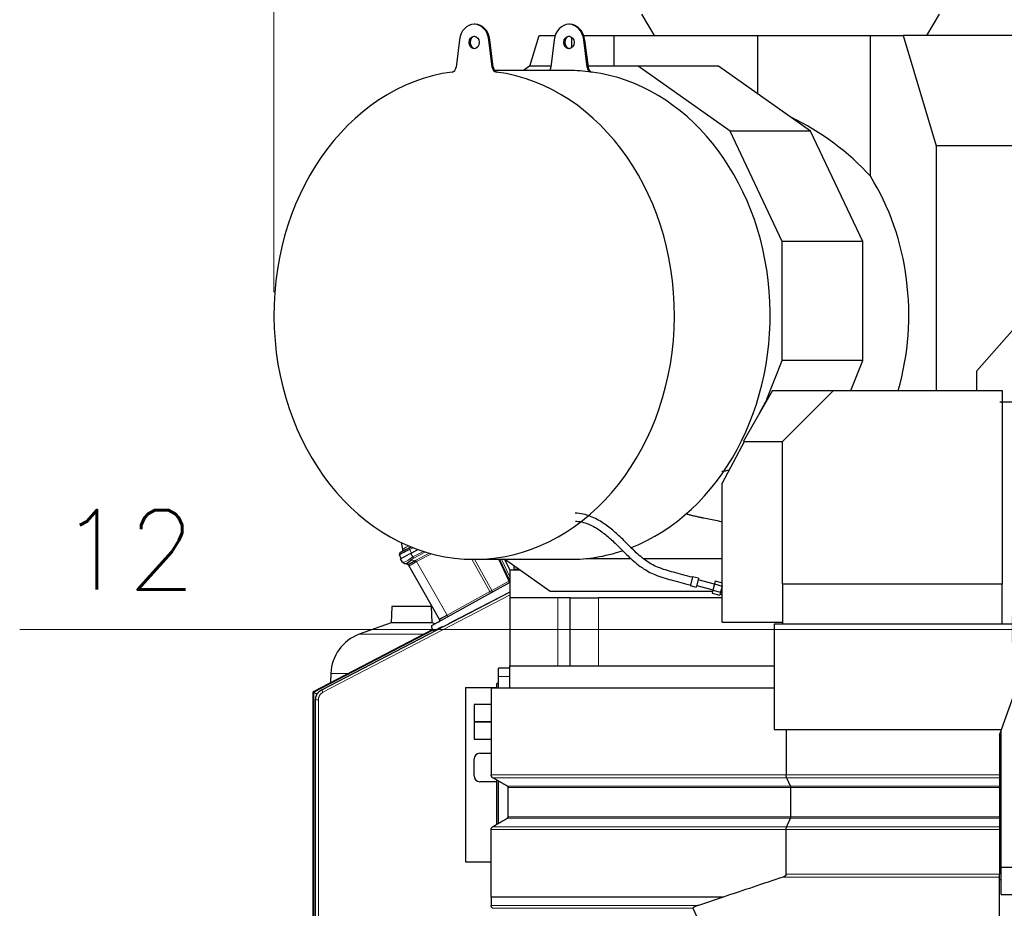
# Model space of a CAD drawing. Header units: inches. Extents: x 0 to 23760, y -13 to 16800.
# Tile 152 of 214: x 9862 to 11596, y 13350 to 14915. Entities that reach past the tile are written whole.
import ezdxf

# ---------------------------------------------------------------- set-up
doc = ezdxf.new("R2010")
doc.units = ezdxf.units.IN
doc.layers.add('254', color=7, linetype='Continuous', true_color=0xffffff)
doc.styles.add('latin_extended', font='simplex.shx')
doc.dimstyles.get("Standard").update_dxf_attribs({"dimtxt": 0.18, "dimasz": 0.18, "dimexe": 0.18, "dimexo": 0.0625, "dimgap": 0.09, "dimtad": 0, "dimtih": 1, "dimtoh": 1, "dimdec": 4, "dimzin": 0, "dimdsep": 46, "dimtxsty": 'Standard', "dimcen": 0.09, "dimadec": 0, "dimazin": 0, "dimtfac": 1, "dimtdec": 4, "dimtofl": 0, "dimtmove": 0, "dimatfit": 3, "dimfxl": 1, "dimtolj": 1, "dimtzin": 0, "dimarcsym": 0})

# ---------------------------------------------------------------- blocks, each defined once
blk = doc.blocks.new('_U9')
at = {"layer": '254', "color": 3, "linetype": 'Continuous', "lineweight": 13, "transparency": 16777216}
for p, q in [((11747.9, 13170), (11747.9, 13881.3)), ((11759.9, 12520), (11759.9, 13881.3)), ((11747.9, 13841.3), (9861.8, 13841.3)), ((11607.9, 13841.3), (11467.9, 13841.3)), ((11759.9, 13841.3), (11747.9, 13841.3)), ((11899.9, 13841.3), (12039.9, 13841.3))]:
    blk.add_line(p, q, dxfattribs=at)
at = {"layer": '254', "color": 3, "transparency": 16777216}
for points in [[(11607.9, 13818), (11607.9, 13864.6), (11747.9, 13841.3)], [(11899.9, 13864.6), (11899.9, 13818), (11759.9, 13841.3)]]:
    blk.add_solid(points, dxfattribs=at)
at = {"layer": 'Defpoints', "color": 0, "transparency": 16777216}
for p in [(11747.9, 13841.3), (11747.9, 13130), (11759.9, 12480)]:
    blk.add_point(p, dxfattribs=at)
at = {"layer": '254', "color": 2, "lineweight": 13, "transparency": 16777216, "insert": (9931.8, 14051.3), "char_height": 140, "attachment_point": 1, "style": 'latin_extended'}
blk.add_mtext('\\A1;\\C2;12', dxfattribs=at)

msp = doc.modelspace()

# ---------------------------------------------------------------- linework, layer by layer
at = {"layer": '254', "color": 3, "linetype": 'Continuous', "lineweight": 13}
msp.add_line((10309.455, 14435.194), (10309.455, 15385.212), dxfattribs=at)
at = {"layer": '254', "color": 2, "linetype": 'Continuous', "lineweight": 25}
for p, q in [((10956.779, 14925.212), (10979.034, 14887.431)), ((11459.034, 14887.431), (11481.289, 14925.212)), ((10663.821, 14907.194), (10662.1, 14907.194)), ((10830.731, 14907.194), (10829.011, 14907.194)), ((10636.175, 14879.924), (10630.248, 14831.507)), ((10693.952, 14831.507), (10688.025, 14879.924)), ((10695.673, 14831.507), (10689.746, 14879.924)), ((10760.134, 14833.124), (10776.325, 14887.431)), ((10776.325, 14887.431), (10804.791, 14887.431)), ((10803.086, 14879.924), (10797.158, 14831.507)), ((10834.055, 14866.078), (10834.055, 14884.308)), ((10860.863, 14831.507), (10854.936, 14879.924)), ((10854.953, 14887.431), (10908.489, 14887.431)), ((10856.656, 14879.924), (10862.584, 14831.507)), ((10908.489, 14887.431), (11161.38, 14887.431)), ((10908.489, 14833.125), (10908.489, 14887.431)), ((11161.38, 14887.431), (11359.957, 14887.431)), ((11161.38, 14784.453), (11161.38, 14887.431)), ((11359.957, 14887.431), (11417.687, 14887.431)), ((11359.957, 14639.438), (11359.957, 14887.431)), ((11646.544, 14887.431), (11417.687, 14887.431)), ((11417.687, 14887.431), (11475.634, 14693.076)), ((10829.011, 14825.694), (10698.17, 14825.694)), ((10759.308, 14833.127), (10748.761, 14825.692)), ((10797.359, 14833.127), (10759.308, 14833.127)), ((10950.726, 14833.127), (10862.384, 14833.127)), ((11092.319, 14833.127), (10950.726, 14833.127)), ((11112.608, 14719.03), (10950.726, 14833.127)), ((11254.202, 14719.03), (11092.319, 14833.127)), ((11254.202, 14719.03), (11112.608, 14719.03)), ((11204.725, 14524.254), (11112.608, 14719.03)), ((11346.319, 14524.254), (11254.202, 14719.03)), ((11680.443, 14693.076), (11475.634, 14693.076)), ((11475.634, 14693.076), (11475.634, 14261.981)), ((11204.725, 14315.002), (11204.725, 14524.254)), ((11346.319, 14524.254), (11204.725, 14524.254)), ((11346.319, 14315.002), (11346.319, 14524.254)), ((11547.355, 14296.978), (11650.947, 14414.993)), ((11177.498, 14246.661), (11204.725, 14315.002)), ((11346.319, 14315.002), (11204.725, 14315.002)), ((11325.193, 14261.977), (11346.319, 14315.002)), ((11547.355, 14261.973), (11547.355, 14296.978)), ((11187.34, 14261.977), (11136.232, 14172.872)), ((11181.269, 14253.753), (11164.066, 14221.4)), ((11182.307, 14253.201), (11181.269, 14253.753)), ((11187.34, 14261.977), (11294.857, 14261.977)), ((11204.857, 14171.977), (11294.857, 14261.977)), ((11294.857, 14261.977), (11591.857, 14261.977)), ((11591.857, 14261.977), (11591.857, 13920.988)), ((11932.355, 14241.477), (11587.855, 14241.477)), ((11137.509, 14171.453), (11098.857, 14098.759)), ((11136.232, 14172.872), (11136.848, 14171.977)), ((11136.848, 14171.977), (11137.509, 14171.453)), ((11136.848, 14171.977), (11204.857, 14171.977)), ((11204.857, 13920.988), (11204.857, 14171.977)), ((11098.857, 14098.759), (11098.857, 14099.045)), ((11099.009, 14099.045), (11098.857, 14099.045)), ((11098.857, 13853.977), (11098.857, 14098.759)), ((10536.679, 13982.401), (10534.095, 13994.057)), ((10548.001, 13984.953), (10531.885, 13976.563)), ((10551.643, 13975.575), (10545.341, 13972.294)), ((10548.001, 13984.953), (10551.112, 13986.572)), ((10563.634, 13981.817), (10551.643, 13975.575)), ((10533.513, 13966.137), (10530.541, 13972.658)), ((10532.588, 13965.655), (10545.341, 13972.294)), ((10536.034, 13959.564), (10532.588, 13965.655)), ((10539.15, 13957.47), (10538.379, 13957.698)), ((10545.042, 13955.725), (10539.15, 13957.47)), ((10662.1, 13964.694), (10830.731, 13964.694)), ((10724.824, 13927.041), (10706.864, 13964.695)), ((10795.803, 13908.063), (10715.455, 13964.694)), ((10725.485, 13944.755), (10716.238, 13964.143)), ((10858.836, 13966.063), (10938.208, 13966.063)), ((10959.915, 13966.063), (11098.852, 13966.063)), ((10601.129, 13858.715), (10547.282, 13953.891)), ((10725.486, 13945.977), (10742.015, 13945.977)), ((10725.486, 13896.977), (10725.486, 13945.977)), ((10732.205, 13952.89), (10732.205, 13947.212)), ((10732.205, 13947.212), (10740.261, 13947.212)), ((10587.776, 13847.853), (10725.485, 13924.186)), ((11046.777, 13934.096), (11042.831, 13919.371)), ((11057.402, 13931.249), (11046.777, 13934.096)), ((11057.402, 13931.249), (11053.456, 13916.524)), ((11085.12, 13920.716), (11056.626, 13928.351)), ((11086.665, 13926.482), (11085.246, 13921.184)), ((11086.665, 13926.482), (11098.857, 13923.216)), ((10393.582, 13734.87), (10725.485, 13907.648)), ((10617.663, 13851.53), (10725.488, 13907.66)), ((11081.728, 13908.063), (10795.803, 13908.063)), ((11042.831, 13919.371), (11042.636, 13918.641)), ((11042.636, 13918.641), (11053.261, 13915.794)), ((11053.456, 13916.524), (11053.261, 13915.794)), ((11054.037, 13918.692), (11082.532, 13911.057)), ((11082.407, 13910.589), (11080.987, 13905.291)), ((11080.987, 13905.291), (11094.51, 13901.667)), ((11085.246, 13921.184), (11082.407, 13910.589)), ((11082.407, 13910.589), (11095.93, 13906.965)), ((11085.246, 13921.184), (11098.769, 13917.561)), ((11095.93, 13906.965), (11094.51, 13901.667)), ((11098.769, 13917.561), (11095.93, 13906.965)), ((11098.857, 13917.889), (11098.769, 13917.561)), ((11204.857, 13920.988), (11204.857, 13850.477)), ((11591.857, 13920.988), (11204.857, 13920.988)), ((11591.857, 13850.477), (11591.857, 13920.988)), ((10724.857, 13896.977), (10724.857, 13776.977)), ((10809.389, 13896.977), (10724.857, 13896.977)), ((10831.295, 13896.977), (10809.389, 13896.977)), ((10831.295, 13896.977), (10881.232, 13896.977)), ((10831.295, 13776.977), (10831.295, 13896.977)), ((11098.865, 13896.977), (10881.232, 13896.977)), ((11095.02, 13903.57), (11098.857, 13902.542)), ((10516.926, 13881.502), (10515.931, 13853.026)), ((10587.03, 13881.502), (10516.926, 13881.502)), ((10588.025, 13853.026), (10587.03, 13881.502)), ((11098.857, 13853.977), (11204.857, 13853.977)), ((10589.224, 13841.202), (10378.377, 13731.442)), ((10379.239, 13730.919), (10589.647, 13840.45)), ((10515.931, 13853.026), (10459.633, 13832.535)), ((10588.025, 13853.026), (10515.931, 13853.026)), ((10589.974, 13839.871), (10587.005, 13845.119)), ((10593.508, 13851.03), (10588.025, 13853.026)), ((10603.939, 13844.965), (10592.638, 13839.082)), ((10617.549, 13851.471), (10617.663, 13851.53)), ((10617.549, 13851.471), (10617.554, 13851.462)), ((10617.663, 13851.53), (10617.667, 13851.521)), ((11617.857, 13850.477), (11190.357, 13850.477)), ((11190.357, 13850.477), (11190.357, 13664.977)), ((10704.852, 13757.977), (10704.852, 13772.977)), ((10724.864, 13772.977), (10704.852, 13772.977)), ((10724.857, 13776.977), (11190.38, 13776.977)), ((10724.857, 13738.467), (10724.857, 13776.977)), ((10409.673, 13763.771), (10409.103, 13747.436)), ((10704.852, 13738.47), (10704.852, 13757.977)), ((10646.635, 13738.977), (10701.853, 13738.977)), ((10646.635, 13738.977), (10646.635, 13431.586)), ((10691.896, 13738.477), (11190.357, 13738.477)), ((10691.896, 13738.477), (10691.896, 13585.074)), ((10704.852, 13745.977), (10701.852, 13745.977)), ((10701.852, 13738.476), (10701.852, 13745.977)), ((11590.457, 13664.977), (11617.857, 13740.256)), ((10378.377, 13731.442), (10379.239, 13730.919)), ((10378.377, 13215.129), (10378.377, 13731.442)), ((10379.239, 13730.919), (10385.734, 13726.978)), ((10379.239, 13730.919), (10379.239, 13215.577)), ((10382.819, 13291.23), (10382.819, 13717.133)), ((10661.852, 13708.977), (10661.852, 13678.977)), ((10691.895, 13708.977), (10661.852, 13708.977)), ((10661.852, 13678.977), (10691.895, 13678.977)), ((10661.852, 13677.977), (10661.852, 13647.977)), ((10691.895, 13677.977), (10661.852, 13677.977)), ((11190.357, 13664.977), (11590.457, 13664.977)), ((11211.526, 13664.977), (11211.526, 13585.074)), ((11586.857, 13655.085), (11590.457, 13664.977)), ((11589.857, 13422.477), (11589.857, 13663.323)), ((10661.852, 13647.977), (10691.895, 13647.977)), ((11586.857, 13655.085), (11586.857, 13585.074)), ((10661.852, 13582.977), (10661.852, 13612.977)), ((10671.852, 13622.977), (10691.896, 13622.977)), ((11586.857, 13606.977), (11589.856, 13606.977)), ((10701.852, 13497.708), (10701.852, 13575.858)), ((11586.857, 13579.877), (11586.857, 13565.155)), ((10701.852, 13572.977), (10671.852, 13572.977)), ((10704.852, 13499.443), (10704.852, 13574.122)), ((10721.896, 13511.021), (10721.896, 13562.557)), ((11219.564, 13511.021), (11219.564, 13562.557)), ((11586.857, 13562.557), (11586.857, 13511.021)), ((10646.635, 13431.586), (10691.895, 13431.586)), ((11589.857, 13373.977), (11589.857, 13422.477)), ((11589.857, 13422.477), (11929.857, 13422.477)), ((11586.857, 13405.014), (11586.857, 13410.207)), ((11586.857, 13332.935), (11586.857, 13405.014)), ((11586.857, 13400.555), (11589.856, 13400.555)), ((10691.896, 13369.564), (10691.896, 13355.069)), ((10691.896, 13369.564), (10691.896, 13369.564)), ((11100.274, 13369.564), (11056.907, 13355.069)), ((11589.857, 13373.977), (11929.857, 13373.977)), ((11047.375, 13349.877), (11054.327, 13335.155))]:
    msp.add_line(p, q, dxfattribs=at)
at = {"layer": '254', "color": 110, "linetype": 'Continuous', "lineweight": 13}
for p, q in [((10689.746, 14879.924), (10688.025, 14879.924)), ((10854.936, 14879.924), (10856.656, 14879.924)), ((10695.673, 14831.507), (10693.952, 14831.507)), ((10860.863, 14831.507), (10862.584, 14831.507)), ((10702.868, 14823.047), (10701.147, 14823.047)), ((10868.058, 14823.047), (10869.778, 14823.047)), ((10554.602, 13985.184), (10548.671, 13982.096)), ((10548.671, 13982.096), (10551.643, 13975.575)), ((10550.732, 13975.1), (10554.178, 13969.009)), ((10554.178, 13969.009), (10572.826, 13978.717)), ((10576.533, 13977.56), (10555.704, 13966.717)), ((10559.222, 13963.128), (10583.197, 13975.608)), ((10587.062, 13974.553), (10560.74, 13960.851)), ((10551.762, 13964.035), (10557.722, 13962.27)), ((10560.74, 13960.851), (10614.337, 13866.119)), ((10689.411, 13907.733), (10658.087, 13964.721)), ((10662.824, 13964.693), (10693.027, 13909.744)), ((10723.007, 13926.362), (10704.723, 13964.695)), ((10710.188, 13964.694), (10725.485, 13932.624)), ((10693.027, 13909.744), (10723.007, 13926.362)), ((10614.337, 13866.119), (10689.411, 13907.733)), ((10725.484, 13902.01), (10395.891, 13730.435)), ((10809.389, 13776.977), (10809.389, 13896.977)), ((10881.232, 13776.977), (10881.232, 13896.977)), ((10572.573, 13832.535), (10459.633, 13832.535)), ((10440.475, 13763.771), (10409.673, 13763.771)), ((10724.864, 13757.977), (10704.852, 13757.977)), ((10395.891, 13730.435), (10393.582, 13734.87)), ((10387.819, 13717.133), (10382.819, 13717.133)), ((10387.819, 13717.133), (10387.819, 13291.23)), ((11212.33, 13579.877), (10694.896, 13579.877)), ((11586.857, 13579.877), (11212.33, 13579.877)), ((11219.162, 13565.155), (10720.396, 13565.155)), ((11219.564, 13562.557), (10721.896, 13562.557)), ((11586.857, 13565.155), (11219.162, 13565.155)), ((11586.857, 13562.557), (11219.564, 13562.557)), ((11219.162, 13508.423), (10720.395, 13508.423)), ((11219.564, 13511.021), (10721.896, 13511.021)), ((11586.857, 13508.423), (11219.162, 13508.423)), ((11586.857, 13511.021), (11219.564, 13511.021)), ((11212.33, 13493.701), (10694.896, 13493.701)), ((11586.857, 13493.701), (11212.33, 13493.701)), ((11211.526, 13488.504), (10691.896, 13488.504)), ((11586.857, 13488.504), (11211.526, 13488.504)), ((11206.34, 13405.014), (11586.857, 13405.014)), ((11056.907, 13355.069), (10691.896, 13355.069)), ((11047.375, 13349.877), (10694.896, 13349.877))]:
    msp.add_line(p, q, dxfattribs=at)
at = {"layer": '254', "color": 2, "linetype": 'Continuous', "lineweight": 25}
for centre, radius, start, end in [((10533.27, 13973.902), 3, 117.5, 204.5), ((10532.774, 13981.535), 4, 297.5, 12.5), ((10539.515, 13961.534), 4, 209.5, 253.5), ((10543.8, 13951.921), 4, 29.5, 73.5), ((10722.116, 13925.749), 3, 299, 25.5), ((10598.518, 13857.238), 3, 299, 29.5), ((10588.745, 13846.104), 2, 119, 209.5), ((10591.715, 13840.856), 2, 209.5, 297.5), ((10606.248, 13840.53), 5, 91.051875, 117.5), ((10485.627, 13761.119), 76, 110, 178), ((10671.852, 13612.977), 10, 90, 180), ((10671.852, 13582.977), 10, 180, 270)]:
    msp.add_arc(centre, radius, start, end, dxfattribs=at)
for centre, major_axis, ratio, start_param, end_param in [((10662.1, 14875.194), (0, -32), 0.81915204, 1.71915435, 4.56403095), ((10663.821, 14875.194), (0, -32), 0.81915204, 1.71915435, 3.14159265), ((10829.011, 14875.194), (0, -32), 0.81915204, 1.71915435, 4.56403095), ((10830.731, 14875.194), (0, 32), 0.81915204, 4.86074701, 6.28318531), ((10663.821, 14875.194), (0, 11), 0.81915204, 0.0957204, 3.04587225), ((10830.731, 14875.194), (0, 11), 0.81915204, 0.0957204, 3.04587225), ((10622.146, 14832.985), (0, 10), 0.81915204, 3.25254614, 4.56403095), ((10702.054, 14832.985), (0, 10), 0.81915204, 1.71915435, 3.03063917), ((10703.775, 14832.985), (0, 10), 0.81915204, 1.71915435, 3.03063917), ((10789.057, 14832.985), (0, 10), 0.81915204, 3.89533763, 4.56403095), ((10829.011, 14395.194), (0, -430.5), 0.81915204, 3.03063917, 3.14159265), ((10868.965, 14832.985), (0, 10), 0.81915204, 1.71915435, 3.03063917), ((10870.685, 14832.985), (0, -10), 0.81915204, 4.86074701, 6.17223182), ((10662.1, 14395.194), (0, 430.5), 0.81915204, 0.11095348, 6.17223182), ((10830.731, 14395.194), (0, 430.5), 0.81915204, 3.44844487, 6.17223182), ((10977.45, 14395.194), (480.647, 0), 0.83918177, 0.65044095, 1.04500618), ((11097.015, 14395.194), (0, -403.35), 0.81915204, 1.2342064, 2.22123728), ((10554.588, 13984.999), (24.047, 12.341), 0.00452964, 1.81707196, 3.14138164), ((10830.731, 14395.194), (0, 430.5), 0.81915204, 3.14159265, 3.40469002), ((10554.958, 13980.947), (16.664, 23.061), 0.30726281, 3.24909048, 4.13292737), ((10543.906, 13951.89), (1.136, 3.835), 0.99340317, 5.51447395, 6.28318531), ((10618.635, 13868.389), (17.506, 9.674), 0.00476214, 1.81625846, 3.14164045)]:
    msp.add_ellipse(centre, major_axis=major_axis, ratio=ratio, start_param=start_param, end_param=end_param, dxfattribs=at)
for centre in [(10662.1, 14875.194), (10829.011, 14875.194)]:
    msp.add_ellipse(centre, major_axis=(0, 11), ratio=0.81915204, dxfattribs=at)
at = {"layer": '254', "color": 110, "linetype": 'Continuous', "lineweight": 13}
for centre, major_axis, ratio, start_param, end_param in [((10554.813, 13993.008), (18.134, 10.607), 0.00224004, 2.0281209, 3.14087239), ((10549.387, 13982.292), (1.385, -2.661), 0.2419219, 3.14159265, 4.6600291), ((10571.262, 13952.13), (-35.228, 7.434), 0.0022709, 0.00200322, 0.22283403), ((10554.958, 13980.947), (18.953, 21.143), 0.24652226, 3.27952484, 4.16336173), ((10540.286, 13961.305), (-1.136, -3.835), 0.95100366, 5.49624925, 6.28318531), ((10571.262, 13952.13), (-28.804, 0.399), 0.72284298, 5.35726287, 5.57809369), ((10551.03, 13966.898), (2.644, -3.001), 0.44586743, 4.64361525, 5.43055131), ((10571.994, 13949.267), (-25.026, 7.413), 0.75373902, 5.62043604, 5.84126686), ((10554.972, 13969.58), (1.847, -3.548), 0.2419219, 4.74729557, 5.51524044), ((10576.277, 13944.825), (-26.111, 7.967), 0.75362051, 5.62841537, 5.7034333), ((10558.454, 13959.407), (-2.122, 3.391), 0.31604543, 4.72850651, 5.49306459), ((10559.955, 13960.265), (-1.847, 3.548), 0.2419219, 4.75165889, 5.51524044), ((10577.009, 13941.963), (-21.454, 14.341), 0.70660261, 5.90921223, 5.98423016), ((10576.927, 13942.108), (-29.645, 11.783), 0.00249597, 6.20643944, 6.28628692), ((10722.978, 13926.267), (1.805, 0.861), 0.03681352, 0, 1.53717619), ((10722.993, 13926.235), (-1.401, 2.654), 0.02386925, 4.65178939, 4.74755495), ((10723.019, 13926.18), (-1.805, -0.861), 0.05879775, 1.61021876, 3.14159265), ((10722.116, 13925.749), (-1.454, 2.624), 0.35721253, 3.14159265, 4.65130246), ((10727.374, 13928.664), (2.55, 1.623), 0.0331858, 3.13752867, 3.85739518), ((10693.702, 13909.999), (17.487, 9.706), 0.0052231, 1.60645623, 1.81578044), ((10688.822, 13907.294), (1.454, -2.624), 0.24281184, 0, 1.60372074), ((10692.984, 13909.601), (1.454, -2.624), 0.03581879, 0, 1.60547529), ((10613.748, 13865.68), (1.454, -2.624), 0.24281184, 0, 1.60372074)]:
    msp.add_ellipse(centre, major_axis=major_axis, ratio=ratio, start_param=start_param, end_param=end_param, dxfattribs=at)
at = {"layer": '254', "color": 2, "linetype": 'Continuous', "lineweight": 25}
for points, knots in [([(11110.338, 14121.374), (11107.487, 14120.866), (11104.637, 14120.352), (11100.65, 14119.622), (11099.513, 14119.413), (11098.376, 14119.202)], [0, 0, 0, 0, 0.71477918, 0.71477918, 1, 1, 1, 1]), ([(11046.512, 13933.107), (11035.245, 13935.628), (11014.686, 13941.303), (10986.11, 13949.234), (10961.932, 13962.82), (10943.077, 13980.196), (10925.438, 13998.269), (10908.101, 14014.668), (10888.828, 14029.545), (10870.335, 14039.74), (10853.459, 14044.919), (10844.678, 14045.938), (10840.196, 14045.974)], [0, 0, 0, 0, 0.12923042, 0.23956358, 0.33105152, 0.43674785, 0.52780721, 0.62384267, 0.72573223, 0.84893091, 0.92113166, 1, 1, 1, 1]), ([(11034.151, 14045.029), (11035.132, 14044.775), (11036.115, 14044.525), (11039.047, 14043.784), (11040.999, 14043.302), (11043.931, 14042.592), (11044.908, 14042.358), (11046.863, 14041.893), (11047.841, 14041.663), (11050.775, 14040.979), (11052.732, 14040.531), (11056.648, 14039.65), (11058.606, 14039.216), (11062.525, 14038.362), (11064.485, 14037.941), (11070.367, 14036.697), (11074.291, 14035.89), (11082.144, 14034.317), (11086.072, 14033.549), (11092.905, 14032.243), (11095.808, 14031.698), (11098.713, 14031.16)], [0, 0, 0, 0, 0.04589746, 0.04589746, 0.13696385, 0.13696385, 0.18249704, 0.18249704, 0.22803023, 0.22803023, 0.31909662, 0.31909662, 0.41016301, 0.41016301, 0.5012294, 0.5012294, 0.68336217, 0.68336217, 0.86549495, 0.86549495, 1, 1, 1, 1]), ([(10840.249, 14031.973), (10847.86, 14031.783), (10862.218, 14028.58), (10883.279, 14016.278), (10901.598, 14001.597), (10918.359, 13985.38), (10936.091, 13967.21), (10956.009, 13949.87), (10981.357, 13936.076), (11010.625, 13927.807), (11031.54, 13922.107), (11042.889, 13919.585)], [0, 0, 0, 0, 0.14384469, 0.26408155, 0.36322139, 0.45701329, 0.54713478, 0.65817545, 0.7552267, 0.86918483, 1, 1, 1, 1]), ([(10545.042, 13955.725), (10545.073, 13955.716), (10545.123, 13955.714), (10545.258, 13955.726), (10545.343, 13955.741), (10545.471, 13955.77), (10545.498, 13955.777), (10545.554, 13955.791), (10545.583, 13955.799), (10545.672, 13955.824), (10545.736, 13955.843), (10545.94, 13955.907), (10546.091, 13955.959), (10546.425, 13956.084), (10546.607, 13956.156), (10547.002, 13956.322), (10547.215, 13956.416), (10547.557, 13956.573), (10547.675, 13956.628), (10547.858, 13956.715), (10547.92, 13956.744), (10548.014, 13956.79), (10548.046, 13956.805), (10548.11, 13956.836), (10548.398, 13956.977), (10548.702, 13957.131), (10549.266, 13957.422), (10549.853, 13957.733), (10550.486, 13958.08), (10551.142, 13958.446), (10551.482, 13958.638), (10551.922, 13958.89), (10552.011, 13958.941), (10552.19, 13959.044), (10552.28, 13959.096), (10552.553, 13959.253), (10552.736, 13959.359), (10553.291, 13959.682), (10553.669, 13959.903), (10554.438, 13960.354), (10554.83, 13960.584), (10555.629, 13961.054), (10556.036, 13961.293), (10556.866, 13961.777), (10557.289, 13962.022), (10557.722, 13962.27)], [0, 0, 0, 0, 0.0625, 0.0625, 0.125, 0.125, 0.140625, 0.140625, 0.15625, 0.15625, 0.1875, 0.1875, 0.25, 0.25, 0.3125, 0.3125, 0.375, 0.375, 0.40625, 0.40625, 0.421875, 0.421875, 0.4296875, 0.4296875, 0.4375, 0.5, 0.5, 0.5625, 0.625, 0.625, 0.6875, 0.6875, 0.703125, 0.703125, 0.71875, 0.71875, 0.75, 0.75, 0.8125, 0.8125, 0.875, 0.875, 0.9375, 0.9375, 1, 1, 1, 1]), ([(10382.819, 13717.133), (10382.819, 13717.591), (10382.835, 13718.047), (10382.897, 13718.953), (10382.99, 13719.854), (10383.219, 13721.191), (10383.433, 13722.071), (10383.616, 13722.728), (10383.681, 13722.946), (10383.784, 13723.273), (10383.837, 13723.435), (10383.893, 13723.598), (10383.93, 13723.706), (10383.949, 13723.76), (10384.121, 13724.246), (10384.288, 13724.67), (10384.65, 13725.504), (10385.038, 13726.322), (10385.701, 13727.505), (10386.197, 13728.264), (10386.589, 13728.821), (10386.79, 13729.097), (10386.999, 13729.369), (10387.141, 13729.549), (10387.212, 13729.639), (10387.573, 13730.084), (10387.872, 13730.428), (10388.49, 13731.092), (10389.13, 13731.733), (10390.15, 13732.627), (10390.871, 13733.176), (10391.427, 13733.571), (10391.709, 13733.764), (10391.997, 13733.951), (10392.191, 13734.073), (10392.288, 13734.134), (10392.777, 13734.433), (10393.176, 13734.658), (10393.582, 13734.87)], [0, 0, 0, 0, 0.0625, 0.0625, 0.125, 0.1875, 0.25, 0.25, 0.28125, 0.28125, 0.296875, 0.3046875, 0.3046875, 0.3125, 0.3125, 0.375, 0.375, 0.4375, 0.5, 0.5625, 0.5625, 0.59375, 0.609375, 0.609375, 0.625, 0.625, 0.6875, 0.6875, 0.75, 0.8125, 0.875, 0.875, 0.90625, 0.921875, 0.921875, 0.9375, 0.9375, 1, 1, 1, 1]), ([(11586.857, 13585.074), (11586.857, 13584.81), (11586.857, 13584.548), (11586.857, 13584.159), (11586.857, 13584.03), (11586.857, 13583.837), (11586.857, 13583.741), (11586.857, 13583.645), (11586.857, 13583.581), (11586.857, 13583.549), (11586.857, 13583.263), (11586.857, 13583.015), (11586.857, 13582.535), (11586.857, 13582.301), (11586.857, 13581.962), (11586.857, 13581.85), (11586.857, 13581.631), (11586.857, 13581.524), (11586.857, 13581.213), (11586.857, 13581.017), (11586.857, 13580.649), (11586.857, 13580.477), (11586.857, 13580.276), (11586.857, 13580.237), (11586.857, 13580.16), (11586.857, 13580.048), (11586.857, 13579.943), (11586.857, 13579.877)], [0, 0, 0, 0, 0.125, 0.125, 0.1875, 0.1875, 0.21875, 0.234375, 0.234375, 0.25, 0.25, 0.375, 0.375, 0.5, 0.5, 0.5625, 0.5625, 0.625, 0.625, 0.75, 0.75, 0.875, 0.875, 0.90625, 0.90625, 0.9375, 1, 1, 1, 1]), ([(11586.857, 13565.155), (11586.857, 13565.089), (11586.857, 13565.016), (11586.857, 13564.857), (11586.857, 13564.771), (11586.857, 13564.632), (11586.857, 13564.584), (11586.857, 13564.51), (11586.857, 13564.484), (11586.857, 13564.434), (11586.857, 13564.408), (11586.857, 13564.278), (11586.857, 13564.169), (11586.857, 13563.943), (11586.857, 13563.826), (11586.857, 13563.674), (11586.857, 13563.643), (11586.857, 13563.581), (11586.857, 13563.488), (11586.857, 13563.394), (11586.857, 13563.205), (11586.857, 13563.078), (11586.857, 13562.82), (11586.857, 13562.689), (11586.857, 13562.557)], [0, 0, 0, 0, 0.125, 0.125, 0.25, 0.25, 0.3125, 0.3125, 0.34375, 0.34375, 0.375, 0.375, 0.5, 0.5, 0.625, 0.625, 0.65625, 0.65625, 0.6875, 0.75, 0.75, 0.875, 0.875, 1, 1, 1, 1]), ([(11586.857, 13511.021), (11586.857, 13510.889), (11586.857, 13510.758), (11586.857, 13510.564), (11586.857, 13510.499), (11586.857, 13510.403), (11586.857, 13510.37), (11586.857, 13510.306), (11586.857, 13510.274), (11586.857, 13510.115), (11586.857, 13509.992), (11586.857, 13509.752), (11586.857, 13509.635), (11586.857, 13509.465), (11586.857, 13509.409), (11586.857, 13509.3), (11586.857, 13509.246), (11586.857, 13509.091), (11586.857, 13508.993), (11586.857, 13508.809), (11586.857, 13508.723), (11586.857, 13508.622), (11586.857, 13508.603), (11586.857, 13508.564), (11586.857, 13508.508), (11586.857, 13508.456), (11586.857, 13508.423)], [0, 0, 0, 0, 0.125, 0.125, 0.1875, 0.1875, 0.21875, 0.21875, 0.25, 0.25, 0.375, 0.375, 0.5, 0.5, 0.5625, 0.5625, 0.625, 0.625, 0.75, 0.75, 0.875, 0.875, 0.90625, 0.90625, 0.9375, 1, 1, 1, 1]), ([(11586.857, 13508.423), (11586.857, 13507.163), (11586.857, 13505.904), (11586.857, 13503.385), (11586.857, 13502.125), (11586.857, 13498.477), (11586.857, 13496.089), (11586.857, 13493.701)], [0, 0, 0, 0, 0.2566427, 0.2566427, 0.51328539, 0.51328539, 1, 1, 1, 1]), ([(11586.857, 13493.701), (11586.857, 13493.569), (11586.857, 13493.423), (11586.857, 13493.184), (11586.857, 13493.101), (11586.857, 13492.971), (11586.857, 13492.905), (11586.857, 13492.837), (11586.857, 13492.791), (11586.857, 13492.768), (11586.857, 13492.558), (11586.857, 13492.361), (11586.857, 13491.948), (11586.857, 13491.732), (11586.857, 13491.393), (11586.857, 13491.277), (11586.857, 13491.04), (11586.857, 13490.921), (11586.857, 13490.558), (11586.857, 13490.312), (11586.857, 13489.809), (11586.857, 13489.553), (11586.857, 13489.227), (11586.857, 13489.162), (11586.857, 13489.03), (11586.857, 13488.965), (11586.857, 13488.768), (11586.857, 13488.636), (11586.857, 13488.504)], [0, 0, 0, 0, 0.125, 0.125, 0.1875, 0.1875, 0.21875, 0.234375, 0.234375, 0.25, 0.25, 0.375, 0.375, 0.5, 0.5, 0.5625, 0.5625, 0.625, 0.625, 0.75, 0.75, 0.875, 0.875, 0.90625, 0.90625, 0.9375, 0.9375, 1, 1, 1, 1]), ([(11586.857, 13488.504), (11586.857, 13477.385), (11586.857, 13466.266), (11586.857, 13440.167), (11586.857, 13425.187), (11586.857, 13410.207)], [0, 0, 0, 0, 0.42603923, 0.42603923, 1, 1, 1, 1]), ([(11211.526, 13410.189), (11211.525, 13410.011), (11211.51, 13409.835), (11211.456, 13409.489), (11211.416, 13409.319), (11211.357, 13409.131), (11211.351, 13409.11), (11211.337, 13409.068), (11211.316, 13409.006), (11211.264, 13408.864), (11211.214, 13408.745), (11211.107, 13408.512), (11211.026, 13408.363), (11210.895, 13408.146), (11210.849, 13408.076), (11210.778, 13407.971), (11210.753, 13407.937), (11210.704, 13407.869), (11210.679, 13407.835), (11210.554, 13407.669), (11210.448, 13407.542), (11210.228, 13407.301), (11210.114, 13407.185), (11209.879, 13406.963), (11209.758, 13406.857), (11209.572, 13406.704), (11209.509, 13406.654), (11209.381, 13406.556), (11209.317, 13406.508), (11209.123, 13406.368), (11208.992, 13406.279), (11208.727, 13406.109), (11208.593, 13406.028), (11208.322, 13405.873), (11208.186, 13405.799), (11207.772, 13405.586), (11207.492, 13405.457), (11206.922, 13405.22), (11206.633, 13405.112), (11206.34, 13405.014)], [0, 0, 0, 0, 0.0625, 0.0625, 0.125, 0.125, 0.1328125, 0.1328125, 0.140625, 0.15625, 0.1875, 0.1875, 0.25, 0.25, 0.28125, 0.28125, 0.296875, 0.296875, 0.3125, 0.3125, 0.375, 0.375, 0.4375, 0.4375, 0.5, 0.5, 0.53125, 0.53125, 0.5625, 0.5625, 0.625, 0.625, 0.6875, 0.6875, 0.75, 0.75, 0.875, 0.875, 1, 1, 1, 1]), ([(11100.274, 13369.564), (11089.271, 13369.564), (11078.268, 13369.564), (11019.179, 13369.564), (10971.092, 13369.564), (10845.969, 13369.564), (10768.932, 13369.564), (10691.896, 13369.564)], [0, 0, 0, 0, 0.08082961, 0.08082961, 0.43408162, 0.43408162, 1, 1, 1, 1]), ([(11056.907, 13355.069), (11056.403, 13354.9), (11055.904, 13354.728), (11054.916, 13354.378), (11054.427, 13354.199), (11053.463, 13353.833), (11052.987, 13353.645), (11052.401, 13353.405), (11052.285, 13353.356), (11052.053, 13353.258), (11051.937, 13353.209), (11051.593, 13353.061), (11051.366, 13352.96), (11050.919, 13352.757), (11050.699, 13352.654), (11050.265, 13352.444), (11050.052, 13352.337), (11049.636, 13352.12), (11049.432, 13352.009), (11049.036, 13351.782), (11048.844, 13351.665), (11048.567, 13351.485), (11048.477, 13351.425), (11048.301, 13351.301), (11048.216, 13351.238), (11048.092, 13351.141), (11048.051, 13351.108), (11047.992, 13351.059), (11047.972, 13351.042), (11047.934, 13351.009), (11047.914, 13350.992), (11047.82, 13350.909), (11047.75, 13350.84), (11047.62, 13350.701), (11047.561, 13350.63), (11047.496, 13350.539), (11047.484, 13350.521), (11047.461, 13350.484), (11047.449, 13350.466), (11047.418, 13350.411), (11047.399, 13350.373), (11047.368, 13350.299), (11047.355, 13350.261), (11047.341, 13350.204), (11047.337, 13350.185), (11047.333, 13350.156), (11047.332, 13350.146), (11047.33, 13350.127), (11047.329, 13350.117), (11047.327, 13350.069), (11047.33, 13350.03), (11047.345, 13349.953), (11047.357, 13349.915), (11047.375, 13349.877)], [0, 0, 0, 0, 0.125, 0.125, 0.25, 0.25, 0.375, 0.375, 0.40625, 0.40625, 0.4375, 0.4375, 0.5, 0.5, 0.5625, 0.5625, 0.625, 0.625, 0.6875, 0.6875, 0.75, 0.75, 0.78125, 0.78125, 0.8125, 0.8125, 0.828125, 0.828125, 0.8359375, 0.8359375, 0.84375, 0.84375, 0.875, 0.875, 0.90625, 0.90625, 0.9140625, 0.9140625, 0.921875, 0.921875, 0.9375, 0.9375, 0.953125, 0.953125, 0.9609375, 0.9609375, 0.96484375, 0.96484375, 0.96875, 0.96875, 0.984375, 0.984375, 1, 1, 1, 1])]:
    msp.add_open_spline(points, degree=3, knots=knots, dxfattribs=at)
at = {"layer": '254', "color": 110, "linetype": 'Continuous', "lineweight": 13}
for points, knots in [([(10559.491, 13960.133), (10559.098, 13959.881), (10558.713, 13959.631), (10557.957, 13959.142), (10557.587, 13958.901), (10556.859, 13958.43), (10556.502, 13958.199), (10555.799, 13957.749), (10555.454, 13957.53), (10554.946, 13957.211), (10554.778, 13957.106), (10554.528, 13956.952), (10554.445, 13956.901), (10554.28, 13956.8), (10554.199, 13956.75), (10553.794, 13956.504), (10553.48, 13956.316), (10552.87, 13955.96), (10552.28, 13955.624), (10551.726, 13955.327), (10551.192, 13955.05), (10550.934, 13954.921), (10550.655, 13954.788), (10550.624, 13954.773), (10550.562, 13954.744), (10550.532, 13954.73), (10550.44, 13954.687), (10550.26, 13954.604), (10550.088, 13954.528), (10549.752, 13954.384), (10549.54, 13954.299), (10549.143, 13954.151), (10548.957, 13954.088), (10548.61, 13953.982), (10548.449, 13953.939), (10548.228, 13953.89), (10548.158, 13953.876), (10548.058, 13953.859), (10548.025, 13953.853), (10547.962, 13953.844), (10547.931, 13953.84), (10547.782, 13953.823), (10547.678, 13953.819), (10547.501, 13953.828), (10547.428, 13953.841), (10547.371, 13953.862)], [0, 0, 0, 0, 0.0625, 0.0625, 0.125, 0.125, 0.1875, 0.1875, 0.25, 0.25, 0.28125, 0.28125, 0.296875, 0.296875, 0.3125, 0.3125, 0.375, 0.375, 0.4375, 0.5, 0.5, 0.5625, 0.5625, 0.5703125, 0.5703125, 0.578125, 0.578125, 0.59375, 0.625, 0.625, 0.6875, 0.6875, 0.75, 0.75, 0.8125, 0.8125, 0.84375, 0.84375, 0.859375, 0.859375, 0.875, 0.875, 0.9375, 0.9375, 1, 1, 1, 1]), ([(10395.891, 13730.435), (10395.586, 13730.276), (10395.287, 13730.107), (10394.92, 13729.883), (10394.847, 13729.838), (10394.702, 13729.745), (10394.486, 13729.606), (10394.275, 13729.461), (10393.858, 13729.165), (10393.317, 13728.753), (10392.552, 13728.083), (10391.833, 13727.361), (10391.384, 13726.845), (10391.114, 13726.512), (10391.06, 13726.445), (10390.954, 13726.31), (10390.797, 13726.106), (10390.646, 13725.899), (10390.352, 13725.48), (10389.98, 13724.911), (10389.483, 13724.024), (10389.192, 13723.411), (10388.921, 13722.786), (10388.796, 13722.468), (10388.652, 13722.063), (10388.624, 13721.981), (10388.57, 13721.819), (10388.49, 13721.574), (10388.417, 13721.329), (10388.279, 13720.837), (10388.119, 13720.176), (10387.947, 13719.174), (10387.877, 13718.498), (10387.831, 13717.818), (10387.819, 13717.476), (10387.819, 13717.133)], [0, 0, 0, 0, 0.0625, 0.0625, 0.078125, 0.078125, 0.09375, 0.125, 0.125, 0.1875, 0.25, 0.3125, 0.375, 0.375, 0.390625, 0.390625, 0.40625, 0.4375, 0.4375, 0.5, 0.5625, 0.625, 0.625, 0.6875, 0.6875, 0.703125, 0.703125, 0.71875, 0.75, 0.75, 0.8125, 0.875, 0.9375, 0.9375, 1, 1, 1, 1])]:
    msp.add_open_spline(points, degree=3, knots=knots, dxfattribs=at)
at = {"layer": '254', "color": 2, "linetype": 'Continuous', "lineweight": 25}
for points, weights in [([(10694.896, 13579.877), (10691.896, 13581.609), (10691.896, 13585.074)], [1, 0.866025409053, 1]), ([(11212.33, 13579.877), (11211.526, 13581.609), (11211.526, 13585.074)], [1, 0.866025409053, 1]), ([(10721.896, 13562.557), (10721.896, 13564.289), (10720.396, 13565.155)], [1, 0.866025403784, 1]), ([(11219.564, 13562.557), (11219.564, 13564.289), (11219.162, 13565.155)], [1, 0.866025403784, 1]), ([(10720.395, 13508.423), (10721.895, 13509.289), (10721.896, 13511.021)], [1, 0.866025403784, 1]), ([(11219.162, 13508.423), (11219.564, 13509.289), (11219.564, 13511.021)], [1, 0.866025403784, 1]), ([(10691.896, 13488.504), (10691.896, 13491.968), (10694.896, 13493.701)], [1, 0.866025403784, 1]), ([(11211.526, 13488.504), (11211.526, 13491.968), (11212.33, 13493.701)], [1, 0.866025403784, 1]), ([(10694.896, 13349.877), (10691.899, 13351.608), (10691.896, 13355.069)], [1, 0.866133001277, 0.999784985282])]:
    msp.add_rational_spline(points, weights, degree=2, dxfattribs=at)
at = {"layer": '254', "color": 110, "linetype": 'Continuous', "lineweight": 13}
for points, degree in [([(10691.896, 13585.074), (11211.526, 13585.074)], 1), ([(11211.526, 13585.074), (11586.857, 13585.074)], 1), ([(11586.857, 13410.207), (11461.746, 13410.207), (11336.636, 13410.207), (11211.526, 13410.207)], 3)]:
    msp.add_open_spline(points, degree=degree, dxfattribs=at)
at = {"layer": '254', "color": 2, "linetype": 'Continuous', "lineweight": 25}
for points, degree in [([(10720.396, 13565.155), (10707.646, 13572.516), (10694.896, 13579.877)], 2), ([(11219.162, 13565.155), (11215.746, 13572.516), (11212.33, 13579.877)], 2), ([(10694.896, 13493.701), (10707.646, 13501.062), (10720.395, 13508.423)], 2), ([(11212.33, 13493.701), (11215.746, 13501.062), (11219.162, 13508.423)], 2), ([(10691.896, 13369.564), (10691.896, 13429.034), (10691.896, 13488.504)], 2), ([(11211.526, 13410.198), (11211.526, 13449.351), (11211.526, 13488.504)], 2), ([(11206.34, 13405.014), (11170.985, 13393.197), (11135.63, 13381.381), (11100.274, 13369.564)], 3)]:
    msp.add_open_spline(points, degree=degree, dxfattribs=at)

# ---------------------------------------------------------------- dimensions: what is measured, and where the dimension line sits
at = {"layer": '254', "color": 2, "linetype": 'Continuous', "lineweight": 13}
dim = msp.add_linear_dim(base=(11747.857, 13841.29), p1=(11759.857, 12479.977), p2=(11747.857, 13129.977), text='\\C2;12', dimstyle='Standard', override={"dimscale": 40, "dimtxt": 3.5, "dimasz": 3.5, "dimexe": 1, "dimexo": 1, "dimgap": 1.75, "dimtad": 1, "dimtih": 1, "dimtoh": 0, "dimdec": 2, "dimlfac": 0.025, "dimzin": 8, "dimdsep": 46, "dimlunit": 2, "dimpost": '', "dimtxsty": 'latin_extended', "dimsah": 1, "dimse1": 0, "dimse2": 0, "dimsd1": 0, "dimsd2": 0, "dimclrd": 3, "dimclre": 3, "dimclrt": 2, "dimtol": 0, "dimtm": -0.1, "dimtfac": 0.714286, "dimtdec": 3, "dimtofl": 1, "dimtmove": 0, "dimtzin": 8, "dimlwd": 13, "dimlwe": 13}, dxfattribs=at)
dim.commit()
dim.dimension.update_dxf_attribs({"geometry": '_U9', "text_midpoint": (10031.801, 13841.29), "dimtype": 160})

doc.saveas('drawing.dxf')
